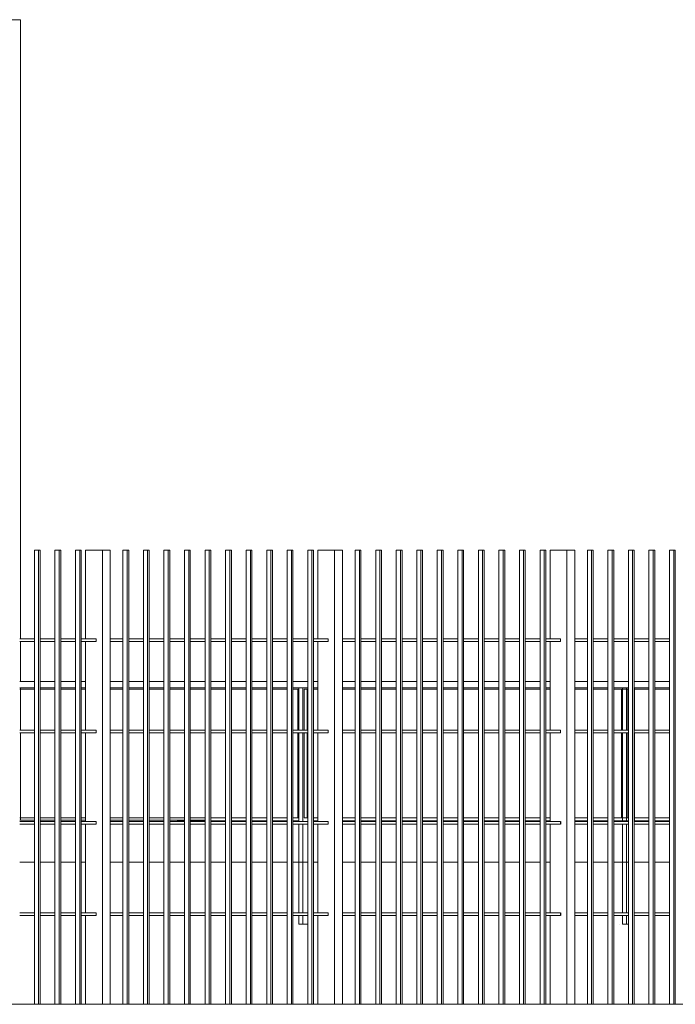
# Model space of a CAD drawing. Extents: x 169645 to 508157, y -5167 to 165945.
# Tile 125 of 130: x 225849 to 228347, y 112041 to 115791. Entities that reach past the tile are written whole.
import ezdxf

# ---------------------------------------------------------------- set-up
doc = ezdxf.new("R2010")
doc.units = 0
doc.header["$MEASUREMENT"] = 0
for name, color, linetype in [('Environnement', 7, 'Continuous'), ('Gardes corps', 7, 'Continuous'), ('Murs Périphériques', 7, 'Continuous'), ('Plomberie Sanitaire', 7, 'Continuous'), ('Toiture Terrasse', 7, 'Continuous'), ('Végétation', 7, 'Continuous')]:
    doc.layers.add(name, color=color, linetype=linetype)

msp = doc.modelspace()

# ---------------------------------------------------------------- linework, layer by layer
for p, q in [((227909.3, 112736.7), (227909.3, 112726.7)), ((227909.3, 112388.7), (227909.3, 112378.7))]:
    msp.add_line(p, q)
at = {"layer": 'Environnement', "linetype": 'Continuous', "lineweight": 20}
msp.add_line((228111.8, 113245.6), (228134.2, 113245.6), dxfattribs=at)
at = {"layer": 'Gardes corps', "linetype": 'Continuous', "lineweight": 20}
for p, q in [((225848.7, 113240.7), (225904.9, 113240.7)), ((225927, 113240.7), (225983.2, 113240.7)), ((226005.2, 113240.7), (226061.5, 113240.7)), ((226083.5, 113240.7), (226099.7, 113240.7)), ((226193.7, 113240.7), (226242, 113240.7)), ((226264, 113240.7), (226320.2, 113240.7)), ((226342.2, 113240.7), (226398.5, 113240.7)), ((226420.5, 113240.7), (226476.7, 113240.7)), ((226498.7, 113240.7), (226555, 113240.7)), ((226577, 113240.7), (226633.2, 113240.7)), ((226655.2, 113240.7), (226711.5, 113240.7)), ((226733.5, 113240.7), (226789.8, 113240.7)), ((226811.8, 113240.7), (226868, 113240.7)), ((226890, 113240.7), (226908.3, 113240.7)), ((226908.3, 113240.7), (226908.3, 113084.7)), ((226912.1, 113240.7), (226908.3, 113240.7)), ((226912.1, 113245.6), (226928.1, 113245.6)), ((226912.1, 113084.7), (226912.1, 113245.6)), ((226928.1, 113245.6), (226946.3, 113245.6)), ((226928.1, 113084.7), (226928.1, 113245.6)), ((226932.3, 113084.7), (226932.3, 113240.7)), ((226932.3, 113240.7), (226946.3, 113240.7)), ((226944.3, 113084.7), (226944.3, 113240.7)), ((226968.3, 113240.7), (226984.5, 113240.7)), ((227078.5, 113240.7), (227126.8, 113240.7)), ((227148.8, 113240.7), (227205, 113240.7)), ((227227, 113240.7), (227283.3, 113240.7)), ((227305.3, 113240.7), (227361.5, 113240.7)), ((227383.5, 113240.7), (227439.8, 113240.7)), ((227461.8, 113240.7), (227518, 113240.7)), ((227540, 113240.7), (227596.3, 113240.7)), ((227618.3, 113240.7), (227674.6, 113240.7)), ((227696.6, 113240.7), (227752.8, 113240.7)), ((227774.8, 113240.7), (227831.1, 113240.7)), ((227853.1, 113240.7), (227869.3, 113240.7)), ((227963.3, 113240.7), (228011.6, 113240.7)), ((228033.6, 113240.7), (228089.8, 113240.7)), ((228111.8, 113240.7), (228168.1, 113240.7)), ((228111.8, 113240.7), (228141, 113240.7)), ((228141, 113240.7), (228141, 113084.7)), ((228144.8, 113240.7), (228141, 113240.7)), ((228144.8, 113245.6), (228160.8, 113245.6)), ((228144.8, 113084.7), (228144.8, 113245.6)), ((228160.8, 113245.6), (228168.1, 113245.6)), ((228160.8, 113084.7), (228160.8, 113245.6)), ((228165.1, 113084.7), (228165.1, 113240.7)), ((228165.1, 113240.7), (228168.1, 113240.7)), ((228190.1, 113245.6), (228190.8, 113245.6)), ((228190.1, 113240.7), (228246.3, 113240.7)), ((228190.1, 113240.7), (228246.3, 113240.7)), ((228190.8, 113084.7), (228190.8, 113245.6)), ((228268.3, 113240.7), (228324.6, 113240.7)), ((226908.3, 113074.7), (226908.3, 112750.7)), ((226912.1, 112736.7), (226912.1, 113074.7)), ((226928.1, 112736.7), (226928.1, 113074.7)), ((226932.3, 112750.7), (226932.3, 113074.7)), ((226944.3, 112750.7), (226944.3, 113074.7)), ((228141, 113074.7), (228141, 112750.7)), ((228144.8, 112736.7), (228144.8, 113074.7)), ((228160.8, 112736.7), (228160.8, 113074.7)), ((228165.1, 112750.7), (228165.1, 113074.7)), ((228190.8, 112736.7), (228190.8, 113074.7)), ((225904.9, 112750.7), (225848.7, 112750.7)), ((225983.2, 112750.7), (225927, 112750.7)), ((226061.5, 112750.7), (226005.2, 112750.7)), ((226099.7, 112750.7), (226083.5, 112750.7)), ((226242, 112750.7), (226193.7, 112750.7)), ((226320.2, 112750.7), (226264, 112750.7)), ((226398.5, 112750.7), (226342.2, 112750.7)), ((226476.7, 112750.7), (226420.5, 112750.7)), ((226555, 112750.7), (226498.7, 112750.7)), ((226633.2, 112750.7), (226577, 112750.7)), ((226711.5, 112750.7), (226655.2, 112750.7)), ((226789.8, 112750.7), (226733.5, 112750.7)), ((226868, 112750.7), (226811.8, 112750.7)), ((226908.3, 112750.7), (226890, 112750.7)), ((226912.1, 112750.7), (226908.3, 112750.7)), ((226912.1, 112388.7), (226912.1, 112726.7)), ((226928.1, 112388.7), (226928.1, 112726.7)), ((226946.3, 112750.7), (226932.3, 112750.7)), ((226984.5, 112750.7), (226968.3, 112750.7)), ((227126.8, 112750.7), (227078.5, 112750.7)), ((227205, 112750.7), (227148.8, 112750.7)), ((227283.3, 112750.7), (227227, 112750.7)), ((227361.5, 112750.7), (227305.3, 112750.7)), ((227439.8, 112750.7), (227383.5, 112750.7)), ((227518, 112750.7), (227461.8, 112750.7)), ((227596.3, 112750.7), (227540, 112750.7)), ((227674.6, 112750.7), (227618.3, 112750.7)), ((227752.8, 112750.7), (227696.6, 112750.7)), ((227831.1, 112750.7), (227774.8, 112750.7)), ((227869.3, 112750.7), (227853.1, 112750.7)), ((228011.6, 112750.7), (227963.3, 112750.7)), ((228089.8, 112750.7), (228033.6, 112750.7)), ((228084.5, 112750.7), (228070.8, 112750.7)), ((228088.2, 112750.7), (228084.5, 112750.7)), ((228168.1, 112750.7), (228111.8, 112750.7)), ((228141, 112750.7), (228111.8, 112750.7)), ((228144.8, 112750.7), (228141, 112750.7)), ((228144.8, 112388.7), (228144.8, 112726.7)), ((228160.8, 112388.7), (228160.8, 112726.7)), ((228168.1, 112750.7), (228165.1, 112750.7)), ((228246.3, 112750.7), (228190.1, 112750.7)), ((228246.3, 112750.7), (228190.1, 112750.7)), ((228324.6, 112750.7), (228268.3, 112750.7)), ((226912.1, 112345.6), (226912.1, 112378.7)), ((226928.1, 112345.6), (226928.1, 112378.7)), ((228144.8, 112345.6), (228144.8, 112378.7)), ((228160.8, 112345.6), (228160.8, 112378.7)), ((226912.1, 112345.6), (226928.1, 112345.6)), ((226928.1, 112345.6), (226946.3, 112345.6)), ((228144.8, 112345.6), (228160.8, 112345.6)), ((228160.8, 112345.6), (228168.1, 112345.6))]:
    msp.add_line(p, q, dxfattribs=at)
at = {"layer": 'Murs Périphériques', "linetype": 'Continuous', "lineweight": 20}
for p, q in [((225851.4, 115790.7), (224329.6, 115790.7)), ((225851.4, 115790.7), (225851.4, 113432.7)), ((225851.4, 113422.7), (225851.4, 113270.7)), ((225904.9, 113270.7), (225848.7, 113270.7)), ((225983.2, 113270.7), (225927, 113270.7)), ((226061.5, 113270.7), (226005.2, 113270.7)), ((226099.7, 113270.7), (226083.5, 113270.7)), ((226242, 113270.7), (226193.7, 113270.7)), ((226320.2, 113270.7), (226264, 113270.7)), ((226398.5, 113270.7), (226342.2, 113270.7)), ((226476.7, 113270.7), (226420.5, 113270.7)), ((226555, 113270.7), (226498.7, 113270.7)), ((226633.2, 113270.7), (226577, 113270.7)), ((226711.5, 113270.7), (226655.2, 113270.7)), ((226789.8, 113270.7), (226733.5, 113270.7)), ((226868, 113270.7), (226811.8, 113270.7)), ((226946.3, 113270.7), (226890, 113270.7)), ((226984.5, 113270.7), (226968.3, 113270.7)), ((227126.8, 113270.7), (227078.5, 113270.7)), ((227205, 113270.7), (227148.8, 113270.7)), ((227283.3, 113270.7), (227227, 113270.7)), ((227361.5, 113270.7), (227305.3, 113270.7)), ((227439.8, 113270.7), (227383.5, 113270.7)), ((227518, 113270.7), (227461.8, 113270.7)), ((227596.3, 113270.7), (227540, 113270.7)), ((227674.6, 113270.7), (227618.3, 113270.7)), ((227752.8, 113270.7), (227696.6, 113270.7)), ((227831.1, 113270.7), (227774.8, 113270.7)), ((227869.3, 113270.7), (227853.1, 113270.7)), ((228011.6, 113270.7), (227963.3, 113270.7)), ((228089.8, 113270.7), (228033.6, 113270.7)), ((228168.1, 113270.7), (228111.8, 113270.7)), ((228168.1, 113270.7), (228111.8, 113270.7)), ((228246.3, 113270.7), (228190.1, 113270.7)), ((228246.3, 113270.7), (228190.1, 113270.7)), ((228324.6, 113270.7), (228268.3, 113270.7)), ((225904.9, 113245.7), (225848.7, 113245.7)), ((225851.4, 113245.7), (225851.4, 113084.7)), ((225983.2, 113245.7), (225927, 113245.7)), ((226061.5, 113245.7), (226005.2, 113245.7)), ((226099.7, 113245.7), (226083.5, 113245.7)), ((226242, 113245.7), (226193.7, 113245.7)), ((226320.2, 113245.7), (226264, 113245.7)), ((226398.5, 113245.7), (226342.2, 113245.7)), ((226476.7, 113245.7), (226420.5, 113245.7)), ((226555, 113245.7), (226498.7, 113245.7)), ((226633.2, 113245.7), (226577, 113245.7)), ((226711.5, 113245.7), (226655.2, 113245.7)), ((226789.8, 113245.7), (226733.5, 113245.7)), ((226868, 113245.7), (226811.8, 113245.7)), ((226946.3, 113245.7), (226890, 113245.7)), ((226984.5, 113245.7), (226968.3, 113245.7)), ((227126.8, 113245.7), (227078.5, 113245.7)), ((227205, 113245.7), (227148.8, 113245.7)), ((227283.3, 113245.7), (227227, 113245.7)), ((227361.5, 113245.7), (227305.3, 113245.7)), ((227439.8, 113245.7), (227383.5, 113245.7)), ((227518, 113245.7), (227461.8, 113245.7)), ((227596.3, 113245.7), (227540, 113245.7)), ((227674.6, 113245.7), (227618.3, 113245.7)), ((227752.8, 113245.7), (227696.6, 113245.7)), ((227831.1, 113245.7), (227774.8, 113245.7)), ((227869.3, 113245.7), (227853.1, 113245.7)), ((228011.6, 113245.7), (227963.3, 113245.7)), ((228089.8, 113245.7), (228033.6, 113245.7)), ((228168.1, 113245.7), (228111.8, 113245.7)), ((228168.1, 113245.7), (228111.8, 113245.7)), ((228246.3, 113245.7), (228190.1, 113245.7)), ((228246.3, 113245.7), (228190.1, 113245.7)), ((228324.6, 113245.7), (228268.3, 113245.7)), ((225851.4, 113074.7), (225851.4, 112741.9)), ((228133, 112345.6), (228133.1, 112345.6)), ((228133.1, 112345.6), (228133.1, 112345.6)), ((229806.5, 112040.7), (228048.3, 112040.7))]:
    msp.add_line(p, q, dxfattribs=at)
at = {"layer": 'Plomberie Sanitaire', "linetype": 'Continuous', "lineweight": 20}
for p, q in [((225904.9, 112040.7), (225904.9, 113770.7)), ((225904.9, 113770.7), (225921, 113770.7)), ((225921, 112040.7), (225921, 113770.7)), ((225921, 113770.7), (225927, 113770.7)), ((225927, 113770.7), (225927, 112040.7)), ((225983.2, 112040.7), (225983.2, 113770.7)), ((225983.2, 113770.7), (225999.2, 113770.7)), ((225999.2, 112040.7), (225999.2, 113770.7)), ((225999.2, 113770.7), (226005.2, 113770.7)), ((226005.2, 113770.7), (226005.2, 112040.7)), ((226061.5, 112040.7), (226061.5, 113770.7)), ((226061.5, 113770.7), (226077.5, 113770.7)), ((226077.5, 112040.7), (226077.5, 113770.7)), ((226077.5, 113770.7), (226083.5, 113770.7)), ((226083.5, 113770.7), (226083.5, 112040.7)), ((226099.7, 113432.7), (226099.7, 113770.7)), ((226099.7, 113770.7), (226163.7, 113770.7)), ((226163.7, 112040.7), (226163.7, 113770.7)), ((226163.7, 113770.7), (226193.7, 113770.7)), ((226193.7, 113770.7), (226193.7, 112040.7)), ((226242, 112040.7), (226242, 113770.7)), ((226242, 113770.7), (226258, 113770.7)), ((226258, 112040.7), (226258, 113770.7)), ((226258, 113770.7), (226264, 113770.7)), ((226264, 113770.7), (226264, 112040.7)), ((226320.2, 112040.7), (226320.2, 113770.7)), ((226320.2, 113770.7), (226336.2, 113770.7)), ((226336.2, 112040.7), (226336.2, 113770.7)), ((226336.2, 113770.7), (226342.2, 113770.7)), ((226342.2, 113770.7), (226342.2, 112040.7)), ((226398.5, 112040.7), (226398.5, 113770.7)), ((226398.5, 113770.7), (226414.5, 113770.7)), ((226414.5, 112040.7), (226414.5, 113770.7)), ((226414.5, 113770.7), (226420.5, 113770.7)), ((226420.5, 113770.7), (226420.5, 112040.7)), ((226476.7, 112040.7), (226476.7, 113770.7)), ((226476.7, 113770.7), (226492.7, 113770.7)), ((226492.7, 112040.7), (226492.7, 113770.7)), ((226492.7, 113770.7), (226498.7, 113770.7)), ((226498.7, 113770.7), (226498.7, 112040.7)), ((226555, 112040.7), (226555, 113770.7)), ((226555, 113770.7), (226571, 113770.7)), ((226571, 112040.7), (226571, 113770.7)), ((226571, 113770.7), (226577, 113770.7)), ((226577, 113770.7), (226577, 112040.7)), ((226633.2, 112040.7), (226633.2, 113770.7)), ((226633.2, 113770.7), (226649.2, 113770.7)), ((226649.2, 112040.7), (226649.2, 113770.7)), ((226649.2, 113770.7), (226655.2, 113770.7)), ((226655.2, 113770.7), (226655.2, 112040.7)), ((226711.5, 112040.7), (226711.5, 113770.7)), ((226711.5, 113770.7), (226727.5, 113770.7)), ((226727.5, 112040.7), (226727.5, 113770.7)), ((226727.5, 113770.7), (226733.5, 113770.7)), ((226733.5, 113770.7), (226733.5, 112040.7)), ((226789.8, 112040.7), (226789.8, 113770.7)), ((226789.8, 113770.7), (226805.8, 113770.7)), ((226805.8, 112040.7), (226805.8, 113770.7)), ((226805.8, 113770.7), (226811.8, 113770.7)), ((226811.8, 113770.7), (226811.8, 112040.7)), ((226868, 112040.7), (226868, 113770.7)), ((226868, 113770.7), (226884, 113770.7)), ((226884, 112040.7), (226884, 113770.7)), ((226884, 113770.7), (226890, 113770.7)), ((226890, 113770.7), (226890, 112040.7)), ((226946.3, 112040.7), (226946.3, 113770.7)), ((226946.3, 113770.7), (226962.3, 113770.7)), ((226962.3, 112040.7), (226962.3, 113770.7)), ((226962.3, 113770.7), (226968.3, 113770.7)), ((226968.3, 113770.7), (226968.3, 112040.7)), ((226984.5, 113432.7), (226984.5, 113770.7)), ((226984.5, 113770.7), (227048.5, 113770.7)), ((227048.5, 112040.7), (227048.5, 113770.7)), ((227048.5, 113770.7), (227078.5, 113770.7)), ((227078.5, 113770.7), (227078.5, 112040.7)), ((227126.8, 112040.7), (227126.8, 113770.7)), ((227126.8, 113770.7), (227142.8, 113770.7)), ((227142.8, 112040.7), (227142.8, 113770.7)), ((227142.8, 113770.7), (227148.8, 113770.7)), ((227148.8, 113770.7), (227148.8, 112040.7)), ((227205, 112040.7), (227205, 113770.7)), ((227205, 113770.7), (227221, 113770.7)), ((227221, 112040.7), (227221, 113770.7)), ((227221, 113770.7), (227227, 113770.7)), ((227227, 113770.7), (227227, 112040.7)), ((227283.3, 112040.7), (227283.3, 113770.7)), ((227283.3, 113770.7), (227299.3, 113770.7)), ((227299.3, 112040.7), (227299.3, 113770.7)), ((227299.3, 113770.7), (227305.3, 113770.7)), ((227305.3, 113770.7), (227305.3, 112040.7)), ((227361.5, 112040.7), (227361.5, 113770.7)), ((227361.5, 113770.7), (227377.5, 113770.7)), ((227377.5, 112040.7), (227377.5, 113770.7)), ((227377.5, 113770.7), (227383.5, 113770.7)), ((227383.5, 113770.7), (227383.5, 112040.7)), ((227439.8, 112040.7), (227439.8, 113770.7)), ((227439.8, 113770.7), (227455.8, 113770.7)), ((227455.8, 112040.7), (227455.8, 113770.7)), ((227455.8, 113770.7), (227461.8, 113770.7)), ((227461.8, 113770.7), (227461.8, 112040.7)), ((227518, 112040.7), (227518, 113770.7)), ((227518, 113770.7), (227534, 113770.7)), ((227534, 112040.7), (227534, 113770.7)), ((227534, 113770.7), (227540, 113770.7)), ((227540, 113770.7), (227540, 112040.7)), ((227596.3, 112040.7), (227596.3, 113770.7)), ((227596.3, 113770.7), (227612.3, 113770.7)), ((227612.3, 112040.7), (227612.3, 113770.7)), ((227612.3, 113770.7), (227618.3, 113770.7)), ((227618.3, 113770.7), (227618.3, 112040.7)), ((227674.6, 112040.7), (227674.6, 113770.7)), ((227674.6, 113770.7), (227690.6, 113770.7)), ((227690.6, 112040.7), (227690.6, 113770.7)), ((227690.6, 113770.7), (227696.6, 113770.7)), ((227696.6, 113770.7), (227696.6, 112040.7)), ((227752.8, 112040.7), (227752.8, 113770.7)), ((227752.8, 113770.7), (227768.8, 113770.7)), ((227768.8, 112040.7), (227768.8, 113770.7)), ((227768.8, 113770.7), (227774.8, 113770.7)), ((227774.8, 113770.7), (227774.8, 112040.7)), ((227831.1, 112040.7), (227831.1, 113770.7)), ((227831.1, 113770.7), (227847.1, 113770.7)), ((227847.1, 112040.7), (227847.1, 113770.7)), ((227847.1, 113770.7), (227853.1, 113770.7)), ((227853.1, 113770.7), (227853.1, 112040.7)), ((227869.3, 113432.7), (227869.3, 113770.7)), ((227869.3, 113770.7), (227933.3, 113770.7)), ((227933.3, 112040.7), (227933.3, 113770.7)), ((227933.3, 113770.7), (227963.3, 113770.7)), ((227963.3, 113770.7), (227963.3, 112040.7)), ((228011.6, 112040.7), (228011.6, 113770.7)), ((228011.6, 113770.7), (228027.6, 113770.7)), ((228027.6, 112040.7), (228027.6, 113770.7)), ((228027.6, 113770.7), (228033.6, 113770.7)), ((228033.6, 113770.7), (228033.6, 112040.7)), ((228089.8, 112040.7), (228089.8, 113770.7)), ((228089.8, 113770.7), (228105.8, 113770.7)), ((228105.8, 112040.7), (228105.8, 113770.7)), ((228105.8, 113770.7), (228111.8, 113770.7)), ((228111.8, 113770.7), (228111.8, 112040.7)), ((228168.1, 112040.7), (228168.1, 113770.7)), ((228168.1, 113770.7), (228184.1, 113770.7)), ((228168.1, 112040.7), (228168.1, 113770.7)), ((228168.1, 113770.7), (228184.1, 113770.7)), ((228184.1, 112040.7), (228184.1, 113770.7)), ((228184.1, 113770.7), (228190.1, 113770.7)), ((228184.1, 112040.7), (228184.1, 113770.7)), ((228184.1, 113770.7), (228190.1, 113770.7)), ((228190.1, 113770.7), (228190.1, 112040.7)), ((228190.1, 113770.7), (228190.1, 112040.7)), ((228246.3, 112040.7), (228246.3, 113770.7)), ((228246.3, 113770.7), (228262.3, 113770.7)), ((228262.3, 112040.7), (228262.3, 113770.7)), ((228262.3, 113770.7), (228268.3, 113770.7)), ((228268.3, 113770.7), (228268.3, 112040.7)), ((228324.6, 112040.7), (228324.6, 113770.7)), ((228324.6, 113770.7), (228340.6, 113770.7)), ((228340.6, 112040.7), (228340.6, 113770.7)), ((228340.6, 113770.7), (228346.6, 113770.7)), ((228346.6, 113770.7), (228346.6, 112040.7)), ((225848.7, 113432.7), (225904.9, 113432.7)), ((225904.9, 113422.7), (225848.7, 113422.7)), ((225927, 113432.7), (225983.3, 113432.7)), ((225983.3, 113422.7), (225927, 113422.7)), ((226005.2, 113432.7), (226061.5, 113432.7)), ((226061.5, 113422.7), (226005.2, 113422.7)), ((226083.5, 113432.7), (226139.7, 113432.7)), ((226139.7, 113422.7), (226083.5, 113422.7)), ((226099.7, 113084.7), (226099.7, 113422.7)), ((226139.7, 113432.7), (226139.7, 113422.7)), ((226193.7, 113432.7), (226242, 113432.7)), ((226242, 113422.7), (226193.7, 113422.7)), ((226264, 113432.7), (226320.3, 113432.7)), ((226320.3, 113422.7), (226264, 113422.7)), ((226342.2, 113432.7), (226398.5, 113432.7)), ((226398.5, 113422.7), (226342.2, 113422.7)), ((226420.5, 113432.7), (226476.7, 113432.7)), ((226476.7, 113422.7), (226420.5, 113422.7)), ((226498.7, 113432.7), (226555.1, 113432.7)), ((226555.1, 113422.7), (226498.7, 113422.7)), ((226577, 113432.7), (226633.2, 113432.7)), ((226633.2, 113422.7), (226577, 113422.7)), ((226655.2, 113432.7), (226711.5, 113432.7)), ((226711.5, 113422.7), (226655.2, 113422.7)), ((226733.5, 113432.7), (226789.8, 113432.7)), ((226789.8, 113422.7), (226733.5, 113422.7)), ((226811.8, 113432.7), (226868, 113432.7)), ((226868, 113422.7), (226811.8, 113422.7)), ((226890, 113432.7), (226946.3, 113432.7)), ((226946.3, 113422.7), (226890, 113422.7)), ((226968.3, 113432.7), (227024.5, 113432.7)), ((227024.5, 113422.7), (226968.3, 113422.7)), ((226984.5, 113084.7), (226984.5, 113422.7)), ((227024.5, 113432.7), (227024.5, 113422.7)), ((227078.5, 113432.7), (227126.9, 113432.7)), ((227126.9, 113422.7), (227078.5, 113422.7)), ((227148.8, 113432.7), (227205.1, 113432.7)), ((227205.1, 113422.7), (227148.8, 113422.7)), ((227227, 113432.7), (227283.3, 113432.7)), ((227283.3, 113422.7), (227227, 113422.7)), ((227305.3, 113432.7), (227361.5, 113432.7)), ((227361.5, 113422.7), (227305.3, 113422.7)), ((227383.5, 113432.7), (227439.9, 113432.7)), ((227439.9, 113422.7), (227383.5, 113422.7)), ((227461.8, 113432.7), (227518, 113432.7)), ((227518, 113422.7), (227461.8, 113422.7)), ((227540, 113432.7), (227596.3, 113432.7)), ((227596.3, 113422.7), (227540, 113422.7)), ((227618.3, 113432.7), (227674.6, 113432.7)), ((227674.6, 113422.7), (227618.3, 113422.7)), ((227696.6, 113432.7), (227752.8, 113432.7)), ((227752.8, 113422.7), (227696.6, 113422.7)), ((227774.8, 113432.7), (227831.1, 113432.7)), ((227831.1, 113422.7), (227774.8, 113422.7)), ((227853.1, 113432.7), (227909.3, 113432.7)), ((227909.3, 113422.7), (227853.1, 113422.7)), ((227869.3, 113084.7), (227869.3, 113422.7)), ((227909.3, 113432.7), (227909.3, 113422.7)), ((227963.3, 113432.7), (228011.7, 113432.7)), ((228011.7, 113422.7), (227963.3, 113422.7)), ((228033.6, 113432.7), (228089.8, 113432.7)), ((228089.8, 113422.7), (228033.6, 113422.7)), ((228111.8, 113432.7), (228168.1, 113432.7)), ((228168.1, 113422.7), (228111.8, 113422.7)), ((228168.1, 113422.7), (228111.8, 113422.7)), ((228112.1, 113432.7), (228168.1, 113432.7)), ((228190.1, 113432.7), (228246.4, 113432.7)), ((228190.1, 113432.7), (228246.4, 113432.7)), ((228246.4, 113422.7), (228190.1, 113422.7)), ((228246.4, 113422.7), (228190.1, 113422.7)), ((228268.3, 113432.7), (228324.7, 113432.7)), ((228324.7, 113422.7), (228268.3, 113422.7)), ((228105.8, 112040.7), (228105.8, 113329.5)), ((225848.7, 113084.7), (225904.9, 113084.7)), ((225904.9, 113074.7), (225848.7, 113074.7)), ((225927, 113084.7), (225983.3, 113084.7)), ((225983.3, 113074.7), (225927, 113074.7)), ((226005.2, 113084.7), (226061.5, 113084.7)), ((226061.5, 113074.7), (226005.2, 113074.7)), ((226083.5, 113084.7), (226139.7, 113084.7)), ((226139.7, 113074.7), (226083.5, 113074.7)), ((226099.7, 112736.7), (226099.7, 113074.7)), ((226139.7, 113084.7), (226139.7, 113074.7)), ((226193.7, 113084.7), (226242, 113084.7)), ((226242, 113074.7), (226193.7, 113074.7)), ((226264, 113084.7), (226320.3, 113084.7)), ((226320.3, 113074.7), (226264, 113074.7)), ((226342.2, 113084.7), (226398.5, 113084.7)), ((226398.5, 113074.7), (226342.2, 113074.7)), ((226420.5, 113084.7), (226476.7, 113084.7)), ((226476.7, 113074.7), (226420.5, 113074.7)), ((226498.7, 113084.7), (226555.1, 113084.7)), ((226555.1, 113074.7), (226498.7, 113074.7)), ((226577, 113084.7), (226633.2, 113084.7)), ((226633.2, 113074.7), (226577, 113074.7)), ((226655.2, 113084.7), (226711.5, 113084.7)), ((226711.5, 113074.7), (226655.2, 113074.7)), ((226733.5, 113084.7), (226789.8, 113084.7)), ((226789.8, 113074.7), (226733.5, 113074.7)), ((226811.8, 113084.7), (226868, 113084.7)), ((226868, 113074.7), (226811.8, 113074.7)), ((226890, 113084.7), (226946.3, 113084.7)), ((226946.3, 113074.7), (226890, 113074.7)), ((226968.3, 113084.7), (227024.5, 113084.7)), ((227024.5, 113074.7), (226968.3, 113074.7)), ((226984.5, 112736.7), (226984.5, 113074.7)), ((227024.5, 113084.7), (227024.5, 113074.7)), ((227078.5, 113084.7), (227126.9, 113084.7)), ((227126.9, 113074.7), (227078.5, 113074.7)), ((227148.8, 113084.7), (227205.1, 113084.7)), ((227205.1, 113074.7), (227148.8, 113074.7)), ((227227, 113084.7), (227283.3, 113084.7)), ((227283.3, 113074.7), (227227, 113074.7)), ((227305.3, 113084.7), (227361.5, 113084.7)), ((227361.5, 113074.7), (227305.3, 113074.7)), ((227383.5, 113084.7), (227439.9, 113084.7)), ((227439.9, 113074.7), (227383.5, 113074.7)), ((227461.8, 113084.7), (227518, 113084.7)), ((227518, 113074.7), (227461.8, 113074.7)), ((227540, 113084.7), (227596.3, 113084.7)), ((227596.3, 113074.7), (227540, 113074.7)), ((227618.3, 113084.7), (227674.6, 113084.7)), ((227674.6, 113074.7), (227618.3, 113074.7)), ((227696.6, 113084.7), (227752.8, 113084.7)), ((227752.8, 113074.7), (227696.6, 113074.7)), ((227774.8, 113084.7), (227831.1, 113084.7)), ((227831.1, 113074.7), (227774.8, 113074.7)), ((227853.1, 113084.7), (227909.3, 113084.7)), ((227909.3, 113074.7), (227853.1, 113074.7)), ((227869.3, 112736.7), (227869.3, 113074.7)), ((227909.3, 113084.7), (227909.3, 113074.7)), ((227963.3, 113084.7), (228011.7, 113084.7)), ((228011.7, 113074.7), (227963.3, 113074.7)), ((228033.6, 113084.7), (228089.8, 113084.7)), ((228089.8, 113074.7), (228033.6, 113074.7)), ((228089.8, 112040.7), (228089.8, 113065.1)), ((228111.8, 113084.7), (228168.1, 113084.7)), ((228111.8, 113084.7), (228168.1, 113084.7)), ((228168.1, 113074.7), (228111.8, 113074.7)), ((228168.1, 113074.7), (228111.8, 113074.7)), ((228190.1, 113084.7), (228246.4, 113084.7)), ((228190.1, 113084.7), (228246.4, 113084.7)), ((228246.4, 113074.7), (228190.1, 113074.7)), ((228246.4, 113074.7), (228190.1, 113074.7)), ((228268.3, 113084.7), (228324.7, 113084.7)), ((228324.7, 113074.7), (228268.3, 113074.7)), ((225848.7, 112736.7), (225904.9, 112736.7)), ((225904.9, 112726.7), (225848.7, 112726.7)), ((225927, 112736.7), (225983.3, 112736.7)), ((225983.3, 112726.7), (225927, 112726.7)), ((226005.2, 112736.7), (226061.5, 112736.7)), ((226061.5, 112726.7), (226005.2, 112726.7)), ((226083.5, 112736.7), (226139.7, 112736.7)), ((226139.7, 112726.7), (226083.5, 112726.7)), ((226099.7, 112388.7), (226099.7, 112726.7)), ((226139.7, 112736.7), (226139.7, 112726.7)), ((226193.7, 112736.7), (226242, 112736.7)), ((226242, 112726.7), (226193.7, 112726.7)), ((226264, 112736.7), (226320.3, 112736.7)), ((226320.3, 112726.7), (226264, 112726.7)), ((226342.2, 112736.7), (226398.5, 112736.7)), ((226398.5, 112726.7), (226342.2, 112726.7)), ((226420.5, 112736.7), (226476.7, 112736.7)), ((226476.7, 112726.7), (226420.5, 112726.7)), ((226498.7, 112736.7), (226555.1, 112736.7)), ((226555.1, 112726.7), (226498.7, 112726.7)), ((226577, 112736.7), (226633.2, 112736.7)), ((226633.2, 112726.7), (226577, 112726.7)), ((226655.2, 112736.7), (226711.5, 112736.7)), ((226711.5, 112726.7), (226655.2, 112726.7)), ((226733.5, 112736.7), (226789.8, 112736.7)), ((226789.8, 112726.7), (226733.5, 112726.7)), ((226811.8, 112736.7), (226868, 112736.7)), ((226868, 112726.7), (226811.8, 112726.7)), ((226890, 112736.7), (226946.3, 112736.7)), ((226946.3, 112726.7), (226890, 112726.7)), ((226968.3, 112736.7), (227024.5, 112736.7)), ((227024.5, 112726.7), (226968.3, 112726.7)), ((226984.5, 112388.7), (226984.5, 112726.7)), ((227024.5, 112736.7), (227024.5, 112726.7)), ((227078.5, 112736.7), (227126.9, 112736.7)), ((227126.9, 112726.7), (227078.5, 112726.7)), ((227148.8, 112736.7), (227205.1, 112736.7)), ((227205.1, 112726.7), (227148.8, 112726.7)), ((227227, 112736.7), (227283.3, 112736.7)), ((227283.3, 112726.7), (227227, 112726.7)), ((227305.3, 112736.7), (227361.5, 112736.7)), ((227361.5, 112726.7), (227305.3, 112726.7)), ((227383.5, 112736.7), (227439.9, 112736.7)), ((227439.9, 112726.7), (227383.5, 112726.7)), ((227461.8, 112736.7), (227518, 112736.7)), ((227518, 112726.7), (227461.8, 112726.7)), ((227540, 112736.7), (227596.3, 112736.7)), ((227596.3, 112726.7), (227540, 112726.7)), ((227618.3, 112736.7), (227674.6, 112736.7)), ((227674.6, 112726.7), (227618.3, 112726.7)), ((227696.6, 112736.7), (227752.8, 112736.7)), ((227752.8, 112726.7), (227696.6, 112726.7)), ((227774.8, 112736.7), (227831.1, 112736.7)), ((227831.1, 112726.7), (227774.8, 112726.7)), ((227853.1, 112736.7), (227909.3, 112736.7)), ((227909.3, 112726.7), (227853.1, 112726.7)), ((227869.3, 112388.7), (227869.3, 112726.7)), ((227963.3, 112736.7), (228011.7, 112736.7)), ((228011.7, 112726.7), (227963.3, 112726.7)), ((228033.6, 112736.7), (228089.8, 112736.7)), ((228089.8, 112726.7), (228033.6, 112726.7)), ((228089.8, 112726.7), (228069.3, 112726.7)), ((228069.9, 112736.7), (228089.8, 112736.7)), ((228111.8, 112736.7), (228168.1, 112736.7)), ((228111.8, 112736.7), (228168.1, 112736.7)), ((228168.1, 112726.7), (228111.8, 112726.7)), ((228168.1, 112726.7), (228111.8, 112726.7)), ((228190.1, 112736.7), (228246.4, 112736.7)), ((228190.1, 112736.7), (228246.4, 112736.7)), ((228246.4, 112726.7), (228190.1, 112726.7)), ((228246.4, 112726.7), (228190.1, 112726.7)), ((228268.3, 112736.7), (228324.7, 112736.7)), ((228324.7, 112726.7), (228268.3, 112726.7)), ((225848.7, 112388.7), (225904.9, 112388.7)), ((225927, 112388.7), (225983.3, 112388.7)), ((226005.2, 112388.7), (226061.5, 112388.7)), ((226083.5, 112388.7), (226139.7, 112388.7)), ((226139.7, 112388.7), (226139.7, 112378.7)), ((226193.7, 112388.7), (226242, 112388.7)), ((226264, 112388.7), (226320.3, 112388.7)), ((226342.2, 112388.7), (226398.5, 112388.7)), ((226420.5, 112388.7), (226476.7, 112388.7)), ((226498.7, 112388.7), (226555.1, 112388.7)), ((226577, 112388.7), (226633.2, 112388.7)), ((226655.2, 112388.7), (226711.5, 112388.7)), ((226733.5, 112388.7), (226789.8, 112388.7)), ((226811.8, 112388.7), (226868, 112388.7)), ((226890, 112388.7), (226946.3, 112388.7)), ((226968.3, 112388.7), (227024.5, 112388.7)), ((227024.5, 112388.7), (227024.5, 112378.7)), ((227078.5, 112388.7), (227126.9, 112388.7)), ((227148.8, 112388.7), (227205.1, 112388.7)), ((227227, 112388.7), (227283.3, 112388.7)), ((227305.3, 112388.7), (227361.5, 112388.7)), ((227383.5, 112388.7), (227439.9, 112388.7)), ((227461.8, 112388.7), (227518, 112388.7)), ((227540, 112388.7), (227596.3, 112388.7)), ((227618.3, 112388.7), (227674.6, 112388.7)), ((227696.6, 112388.7), (227752.8, 112388.7)), ((227774.8, 112388.7), (227831.1, 112388.7)), ((227853.1, 112388.7), (227909.3, 112388.7)), ((227963.3, 112388.7), (228011.7, 112388.7)), ((228033.6, 112388.7), (228089.8, 112388.7)), ((228048.9, 112388.7), (228089.8, 112388.7)), ((228111.8, 112388.7), (228168.1, 112388.7)), ((228111.8, 112388.7), (228168.1, 112388.7)), ((228190.1, 112388.7), (228246.4, 112388.7)), ((228190.1, 112388.7), (228246.4, 112388.7)), ((228268.3, 112388.7), (228324.7, 112388.7)), ((225904.9, 112378.7), (225848.7, 112378.7)), ((225983.3, 112378.7), (225927, 112378.7)), ((226061.5, 112378.7), (226005.2, 112378.7)), ((226139.7, 112378.7), (226083.5, 112378.7)), ((226099.7, 112040.7), (226099.7, 112378.7)), ((226242, 112378.7), (226193.7, 112378.7)), ((226320.3, 112378.7), (226264, 112378.7)), ((226398.5, 112378.7), (226342.2, 112378.7)), ((226476.7, 112378.7), (226420.5, 112378.7)), ((226555.1, 112378.7), (226498.7, 112378.7)), ((226633.2, 112378.7), (226577, 112378.7)), ((226711.5, 112378.7), (226655.2, 112378.7)), ((226789.8, 112378.7), (226733.5, 112378.7)), ((226868, 112378.7), (226811.8, 112378.7)), ((226946.3, 112378.7), (226890, 112378.7)), ((227024.5, 112378.7), (226968.3, 112378.7)), ((226984.5, 112040.7), (226984.5, 112378.7)), ((227126.9, 112378.7), (227078.5, 112378.7)), ((227205.1, 112378.7), (227148.8, 112378.7)), ((227283.3, 112378.7), (227227, 112378.7)), ((227361.5, 112378.7), (227305.3, 112378.7)), ((227439.9, 112378.7), (227383.5, 112378.7)), ((227518, 112378.7), (227461.8, 112378.7)), ((227596.3, 112378.7), (227540, 112378.7)), ((227674.6, 112378.7), (227618.3, 112378.7)), ((227752.8, 112378.7), (227696.6, 112378.7)), ((227831.1, 112378.7), (227774.8, 112378.7)), ((227909.3, 112378.7), (227853.1, 112378.7)), ((227869.3, 112040.7), (227869.3, 112378.7)), ((228011.7, 112378.7), (227963.3, 112378.7)), ((228089.8, 112378.7), (228033.6, 112378.7)), ((228089.8, 112378.7), (228048.3, 112378.7)), ((228168.1, 112378.7), (228111.8, 112378.7)), ((228168.1, 112378.7), (228111.8, 112378.7)), ((228246.4, 112378.7), (228190.1, 112378.7)), ((228246.4, 112378.7), (228190.1, 112378.7)), ((228324.7, 112378.7), (228268.3, 112378.7))]:
    msp.add_line(p, q, dxfattribs=at)
at = {"layer": 'Toiture Terrasse', "linetype": 'Continuous', "lineweight": 20}
for p, q in [((225904.9, 112741.9), (225848.7, 112741.9)), ((225983.2, 112741.9), (225927, 112741.9)), ((226061.5, 112741.9), (226005.2, 112741.9)), ((226099.7, 112741.9), (226083.5, 112741.9)), ((226242, 112741.9), (226193.7, 112741.9)), ((226320.2, 112741.9), (226264, 112741.9)), ((226398.5, 112741.9), (226342.2, 112741.9)), ((226476.7, 112741.9), (226420.5, 112741.9)), ((226420.5, 112737.1), (226476.7, 112739)), ((226476.7, 112738.9), (226420.5, 112737)), ((226555, 112741.9), (226498.7, 112741.9)), ((226498.7, 112739.7), (226555, 112741.6)), ((226555, 112739.5), (226498.7, 112739.5)), ((226633.2, 112739.5), (226577, 112739.5)), ((226711.5, 112739.5), (226655.2, 112739.5)), ((226789.8, 112739.5), (226733.5, 112739.5)), ((226868, 112739.5), (226811.8, 112739.5)), ((226912.1, 112739.5), (226890, 112739.5)), ((226984.5, 112739.5), (226968.3, 112739.5)), ((227126.8, 112739.5), (227078.5, 112739.5)), ((227205, 112739.5), (227148.8, 112739.5)), ((227283.3, 112739.5), (227227, 112739.5)), ((227227, 112737.2), (227283.3, 112739.1)), ((227283.3, 112738.8), (227227, 112737)), ((227361.5, 112739.5), (227305.3, 112739.5)), ((227439.8, 112739.5), (227383.5, 112739.5)), ((227518, 112739.5), (227461.8, 112739.5)), ((227596.3, 112739.5), (227540, 112739.5)), ((227674.6, 112739.5), (227618.3, 112739.5)), ((227752.8, 112739.5), (227696.6, 112739.5)), ((227831.1, 112739.5), (227774.8, 112739.5)), ((227869.3, 112739.5), (227853.1, 112739.5)), ((228011.6, 112739.5), (227963.3, 112739.5)), ((228089.8, 112739.5), (228033.6, 112739.5)), ((228088.2, 112738.8), (228070, 112738.2)), ((228088.2, 112739.5), (228070.1, 112739.5)), ((228070.1, 112738.4), (228088.2, 112739)), ((228072, 112736.7), (228089.8, 112737.3)), ((228089.8, 112737), (228080.1, 112736.7)), ((228144.8, 112739.5), (228111.8, 112739.5)), ((228111.8, 112738), (228144.8, 112739.1)), ((228144.8, 112738.9), (228111.8, 112737.8)), ((228168.1, 112739.5), (228134.2, 112739.5)), ((228246.3, 112739.5), (228190.1, 112739.5)), ((228246.3, 112739.5), (228190.8, 112739.5)), ((228324.6, 112739.5), (228268.3, 112739.5)), ((225848.7, 112581.8), (225904.9, 112581.8)), ((225927, 112581.8), (225983.2, 112581.8)), ((226005.2, 112581.8), (226061.5, 112581.8)), ((226083.5, 112581.8), (226099.7, 112581.8)), ((226193.7, 112581.8), (226242, 112581.8)), ((226264, 112581.8), (226320.2, 112581.8)), ((226342.2, 112581.8), (226398.5, 112581.8)), ((226420.5, 112581.8), (226476.7, 112581.8)), ((226498.7, 112581.8), (226555, 112581.8)), ((226577, 112581.8), (226633.2, 112581.8)), ((226655.2, 112581.8), (226711.5, 112581.8)), ((226733.5, 112581.8), (226789.8, 112581.8)), ((226811.8, 112581.8), (226868, 112581.8)), ((226890, 112581.8), (226946.3, 112581.8)), ((226968.3, 112581.8), (226984.5, 112581.8)), ((227078.5, 112581.8), (227126.8, 112581.8)), ((227148.8, 112581.8), (227205, 112581.8)), ((227227, 112581.8), (227283.3, 112581.8)), ((227305.3, 112581.8), (227361.5, 112581.8)), ((227383.5, 112581.8), (227439.8, 112581.8)), ((227461.8, 112581.8), (227518, 112581.8)), ((227540, 112581.8), (227596.3, 112581.8)), ((227618.3, 112581.8), (227674.6, 112581.8)), ((227696.6, 112581.8), (227752.8, 112581.8)), ((227774.8, 112581.8), (227831.1, 112581.8)), ((227853.1, 112581.8), (227869.3, 112581.8)), ((227963.3, 112581.8), (228011.6, 112581.8)), ((228033.6, 112581.8), (228089.8, 112581.8)), ((228060.6, 112581.8), (228089.8, 112581.8)), ((228111.8, 112581.8), (228168.1, 112581.8)), ((228111.8, 112581.8), (228168.1, 112581.8)), ((228190.1, 112581.8), (228240.2, 112581.8)), ((228190.1, 112581.8), (228246.3, 112581.8)), ((228240.2, 112581.8), (228243.6, 112581.9)), ((228243.6, 112581.8), (228246.3, 112581.8)), ((228268.3, 112581.8), (228324.6, 112581.8))]:
    msp.add_line(p, q, dxfattribs=at)
at = {"layer": 'Végétation', "linetype": 'Continuous', "lineweight": 20}
msp.add_line((224940, 112040.7), (228089.8, 112040.7), dxfattribs=at)

doc.saveas('drawing.dxf')
